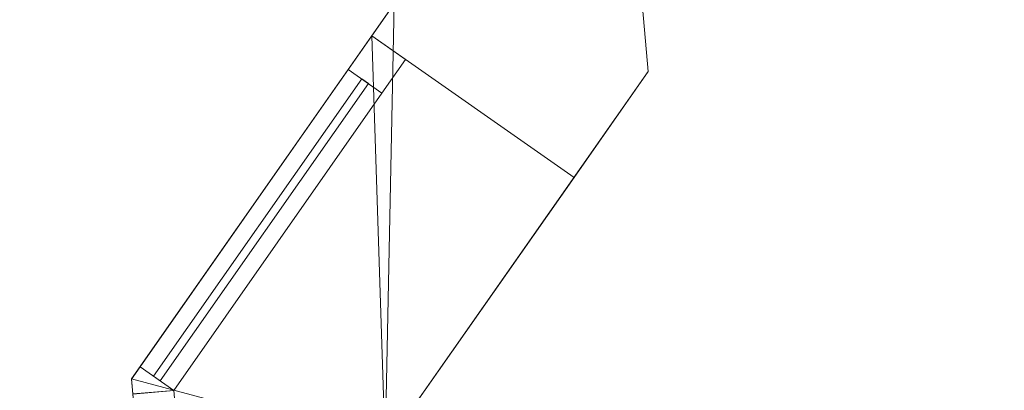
# Model space of a CAD drawing. Header units: millimetres. Extents: x -430348 to -225823, y -86243 to 5084.
# Tile 244 of 256: x -426088 to -424892, y -35706 to -35255. Entities that reach past the tile are written whole.
import ezdxf

# ---------------------------------------------------------------- set-up
doc = ezdxf.new("R2010")
doc.units = ezdxf.units.MM
for name, color, linetype, lineweight in [('A-GLAZ-CURT', 52, 'Continuous', 9), ('A-GLAZ-CWMG', 51, 'Continuous', 9), ('A-ROOF', 132, 'Continuous', 9), ('A-WALL', 113, 'Continuous', 9)]:
    doc.layers.add(name, color=color, linetype=linetype, lineweight=lineweight)

# ---------------------------------------------------------------- blocks, each defined once
blk = doc.blocks.new('Rectangular Mullion - 50mm x 50mm-497849-_3D_ Copy 1')
at = {"layer": 'A-GLAZ-CWMG'}
mesh = blk.add_polyface(dxfattribs=at)
corners = [(0, 25), (-50, 25), (-50, -25), (0, -25)]
mesh.append_faces([[corners[k] for k in face] for face in [(2, 3, 0, 1)]])
mesh = blk.add_polyface(dxfattribs=at)
corners = [(0, 25, -440.9), (0, -25, -440.9), (-50, -25, -440.9), (-50, 25, -440.9)]
mesh.append_faces([[corners[k] for k in face] for face in [(0, 1, 2, 3)]])
mesh = blk.add_polyface(dxfattribs=at)
corners = [(-50, 25), (0, 25), (0, 25, -440.9), (-50, 25, -440.9)]
mesh.append_faces([[corners[k] for k in face] for face in [(3, 0, 1, 2)]])
mesh = blk.add_polyface(dxfattribs=at)
corners = [(-50, -25), (-50, 25), (-50, 25, -440.9), (-50, -25, -440.9)]
mesh.append_faces([[corners[k] for k in face] for face in [(3, 0, 1, 2)]])
mesh = blk.add_polyface(dxfattribs=at)
corners = [(0, 25), (0, -25), (0, -25, -440.9), (0, 25, -440.9)]
mesh.append_faces([[corners[k] for k in face] for face in [(3, 0, 1, 2)]])
mesh = blk.add_polyface(dxfattribs=at)
corners = [(0, -25), (-50, -25), (-50, -25, -440.9), (0, -25, -440.9)]
mesh.append_faces([[corners[k] for k in face] for face in [(3, 0, 1, 2)]])
blk = doc.blocks.new('Quad Corner Mullion - Quad Mullion 1-497928-_3D_ Copy 1')
at = {"layer": 'A-GLAZ-CWMG'}
mesh = blk.add_polyface(dxfattribs=at)
corners = [(23, 13.3), (9.1, 25), (-9.1, 25), (-9.1, -25)]
mesh.append_faces([[corners[k] for k in face] for face in [(3, 0, 1, 2)]])
mesh = blk.add_polyface(dxfattribs=at)
corners = [(23, 13.3, -1200), (-9.1, -25, -1200), (-9.1, 25, -1200), (9.1, 25, -1200)]
mesh.append_faces([[corners[k] for k in face] for face in [(3, 0, 1, 2)]])
mesh = blk.add_polyface(dxfattribs=at)
corners = [(-9.1, 25), (9.1, 25), (9.1, 25, -1200), (-9.1, 25, -1200)]
mesh.append_faces([[corners[k] for k in face] for face in [(0, 1, 2, 3)]])
mesh = blk.add_polyface(dxfattribs=at)
corners = [(-9.1, -25), (-9.1, 25), (-9.1, 25, -1200), (-9.1, -25, -1200)]
mesh.append_faces([[corners[k] for k in face] for face in [(3, 0, 1, 2)]])
mesh = blk.add_polyface(dxfattribs=at)
corners = [(9.1, 25), (23, 13.3), (23, 13.3, -1200), (9.1, 25, -1200)]
mesh.append_faces([[corners[k] for k in face] for face in [(0, 1, 2, 3)]])
mesh = blk.add_polyface(dxfattribs=at)
corners = [(23, 13.3), (-9.1, -25), (-9.1, -25, -1200), (23, 13.3, -1200)]
mesh.append_faces([[corners[k] for k in face] for face in [(3, 0, 1, 2)]])
blk = doc.blocks.new('Rectangular Mullion - 50mm x 50mm-497888-_3D_ Copy 1')
at = {"layer": 'A-GLAZ-CWMG'}
mesh = blk.add_polyface(dxfattribs=at)
corners = [(0, 25), (-50, 25), (-50, -25), (0, -25)]
mesh.append_faces([[corners[k] for k in face] for face in [(3, 0, 1, 2)]])
mesh = blk.add_polyface(dxfattribs=at)
corners = [(0, 25, -833.8), (0, -25, -833.8), (-50, -25, -833.8), (-50, 25, -833.8)]
mesh.append_faces([[corners[k] for k in face] for face in [(0, 1, 2, 3)]])
mesh = blk.add_polyface(dxfattribs=at)
corners = [(-50, 25), (0, 25), (0, 25, -833.8), (-50, 25, -833.8)]
mesh.append_faces([[corners[k] for k in face] for face in [(0, 1, 2, 3)]])
mesh = blk.add_polyface(dxfattribs=at)
corners = [(-50, -25), (-50, 25), (-50, 25, -833.8), (-50, -25, -833.8)]
mesh.append_faces([[corners[k] for k in face] for face in [(0, 1, 2, 3)]])
mesh = blk.add_polyface(dxfattribs=at)
corners = [(0, 25), (0, -25), (0, -25, -833.8), (0, 25, -833.8)]
mesh.append_faces([[corners[k] for k in face] for face in [(0, 1, 2, 3)]])
mesh = blk.add_polyface(dxfattribs=at)
corners = [(0, -25), (-50, -25), (-50, -25, -833.8), (0, -25, -833.8)]
mesh.append_faces([[corners[k] for k in face] for face in [(0, 1, 2, 3)]])
blk = doc.blocks.new('System Panel - Glazed-497893-_3D_ Copy 1')
at = {"layer": 'A-GLAZ-CURT', "transparency": 33554471}
mesh = blk.add_polyface(dxfattribs=at)
corners = [(-220.5, 5), (-220.5, 5, 1100), (220.5, 5, 1100), (220.5, 5)]
mesh.append_faces([[corners[k] for k in face] for face in [(1, 2, 3, 0)]])
mesh = blk.add_polyface(dxfattribs=at)
corners = [(220.5, -5), (-220.5, -5), (-220.5, 5), (220.5, 5)]
mesh.append_faces([[corners[k] for k in face] for face in [(0, 1, 2, 3)]])
mesh = blk.add_polyface(dxfattribs=at)
corners = [(-220.5, -5, 1100), (220.5, -5, 1100), (220.5, 5, 1100), (-220.5, 5, 1100)]
mesh.append_faces([[corners[k] for k in face] for face in [(0, 1, 2, 3)]])
mesh = blk.add_polyface(dxfattribs=at)
corners = [(-220.5, -5), (-220.5, -5, 1100), (-220.5, 5, 1100), (-220.5, 5)]
mesh.append_faces([[corners[k] for k in face] for face in [(0, 1, 2, 3)]])
mesh = blk.add_polyface(dxfattribs=at)
corners = [(220.5, -5, 1100), (220.5, -5), (220.5, 5), (220.5, 5, 1100)]
mesh.append_faces([[corners[k] for k in face] for face in [(0, 1, 2, 3)]])
mesh = blk.add_polyface(dxfattribs=at)
corners = [(-220.5, -5), (220.5, -5), (220.5, -5, 1100), (-220.5, -5, 1100)]
mesh.append_faces([[corners[k] for k in face] for face in [(2, 3, 0, 1)]])
blk = doc.blocks.new('Rectangular Mullion - 50mm x 50mm-497850-_3D_ Copy 1')
at = {"layer": 'A-GLAZ-CWMG'}
mesh = blk.add_polyface(dxfattribs=at)
corners = [(0, 25), (-50, 25), (-50, -25), (0, -25)]
mesh.append_faces([[corners[k] for k in face] for face in [(2, 3, 0, 1)]])
mesh = blk.add_polyface(dxfattribs=at)
corners = [(0, 25, -440.9), (0, -25, -440.9), (-50, -25, -440.9), (-50, 25, -440.9)]
mesh.append_faces([[corners[k] for k in face] for face in [(0, 1, 2, 3)]])
mesh = blk.add_polyface(dxfattribs=at)
corners = [(-50, 25), (0, 25), (0, 25, -440.9), (-50, 25, -440.9)]
mesh.append_faces([[corners[k] for k in face] for face in [(3, 0, 1, 2)]])
mesh = blk.add_polyface(dxfattribs=at)
corners = [(-50, -25), (-50, 25), (-50, 25, -440.9), (-50, -25, -440.9)]
mesh.append_faces([[corners[k] for k in face] for face in [(3, 0, 1, 2)]])
mesh = blk.add_polyface(dxfattribs=at)
corners = [(0, 25), (0, -25), (0, -25, -440.9), (0, 25, -440.9)]
mesh.append_faces([[corners[k] for k in face] for face in [(3, 0, 1, 2)]])
mesh = blk.add_polyface(dxfattribs=at)
corners = [(0, -25), (-50, -25), (-50, -25, -440.9), (0, -25, -440.9)]
mesh.append_faces([[corners[k] for k in face] for face in [(3, 0, 1, 2)]])
blk = doc.blocks.new('Rectangular Mullion - 50mm x 50mm-497887-_3D_ Copy 1')
at = {"layer": 'A-GLAZ-CWMG'}
mesh = blk.add_polyface(dxfattribs=at)
corners = [(0, 25), (-50, 25), (-50, -25), (0, -25)]
mesh.append_faces([[corners[k] for k in face] for face in [(3, 0, 1, 2)]])
mesh = blk.add_polyface(dxfattribs=at)
corners = [(0, 25, -833.8), (0, -25, -833.8), (-50, -25, -833.8), (-50, 25, -833.8)]
mesh.append_faces([[corners[k] for k in face] for face in [(3, 0, 1, 2)]])
mesh = blk.add_polyface(dxfattribs=at)
corners = [(-50, 25), (0, 25), (0, 25, -833.8), (-50, 25, -833.8)]
mesh.append_faces([[corners[k] for k in face] for face in [(0, 1, 2, 3)]])
mesh = blk.add_polyface(dxfattribs=at)
corners = [(-50, -25), (-50, 25), (-50, 25, -833.8), (-50, -25, -833.8)]
mesh.append_faces([[corners[k] for k in face] for face in [(0, 1, 2, 3)]])
mesh = blk.add_polyface(dxfattribs=at)
corners = [(0, 25), (0, -25), (0, -25, -833.8), (0, 25, -833.8)]
mesh.append_faces([[corners[k] for k in face] for face in [(0, 1, 2, 3)]])
mesh = blk.add_polyface(dxfattribs=at)
corners = [(0, -25), (-50, -25), (-50, -25, -833.8), (0, -25, -833.8)]
mesh.append_faces([[corners[k] for k in face] for face in [(0, 1, 2, 3)]])
blk = doc.blocks.new('Rectangular Mullion - 50mm x 50mm-320832-_3D_ Copy 1')
at = {"layer": 'A-GLAZ-CWMG'}
mesh = blk.add_polyface(dxfattribs=at)
corners = [(0, 25), (-50, 25), (-50, -25), (0, -25)]
mesh.append_faces([[corners[k] for k in face] for face in [(2, 3, 0, 1)]])
mesh = blk.add_polyface(dxfattribs=at)
corners = [(0, 25, -1200), (0, -25, -1200), (-50, -25, -1200), (-50, 25, -1200)]
mesh.append_faces([[corners[k] for k in face] for face in [(0, 1, 2, 3)]])
mesh = blk.add_polyface(dxfattribs=at)
corners = [(-50, 25), (0, 25), (0, 25, -1200), (-50, 25, -1200)]
mesh.append_faces([[corners[k] for k in face] for face in [(3, 0, 1, 2)]])
mesh = blk.add_polyface(dxfattribs=at)
corners = [(-50, -25), (-50, 25), (-50, 25, -1200), (-50, -25, -1200)]
mesh.append_faces([[corners[k] for k in face] for face in [(3, 0, 1, 2)]])
mesh = blk.add_polyface(dxfattribs=at)
corners = [(0, 25), (0, -25), (0, -25, -1200), (0, 25, -1200)]
mesh.append_faces([[corners[k] for k in face] for face in [(3, 0, 1, 2)]])
mesh = blk.add_polyface(dxfattribs=at)
corners = [(0, -25), (-50, -25), (-50, -25, -1200), (0, -25, -1200)]
mesh.append_faces([[corners[k] for k in face] for face in [(3, 0, 1, 2)]])
blk = doc.blocks.new('System Panel - Glazed-497851-_3D_ Copy 1')
at = {"layer": 'A-GLAZ-CURT', "transparency": 33554471}
mesh = blk.add_polyface(dxfattribs=at)
corners = [(-220.5, 5), (-220.5, 5, 1300), (220.5, 5, 1300), (220.5, 5)]
mesh.append_faces([[corners[k] for k in face] for face in [(1, 2, 3, 0)]])
mesh = blk.add_polyface(dxfattribs=at)
corners = [(220.5, -5), (-220.5, -5), (-220.5, 5), (220.5, 5)]
mesh.append_faces([[corners[k] for k in face] for face in [(3, 0, 1, 2)]])
mesh = blk.add_polyface(dxfattribs=at)
corners = [(-220.5, -5, 1300), (220.5, -5, 1300), (220.5, 5, 1300), (-220.5, 5, 1300)]
mesh.append_faces([[corners[k] for k in face] for face in [(0, 1, 2, 3)]])
mesh = blk.add_polyface(dxfattribs=at)
corners = [(-220.5, -5), (-220.5, -5, 1300), (-220.5, 5, 1300), (-220.5, 5)]
mesh.append_faces([[corners[k] for k in face] for face in [(0, 1, 2, 3)]])
mesh = blk.add_polyface(dxfattribs=at)
corners = [(220.5, -5, 1300), (220.5, -5), (220.5, 5), (220.5, 5, 1300)]
mesh.append_faces([[corners[k] for k in face] for face in [(0, 1, 2, 3)]])
mesh = blk.add_polyface(dxfattribs=at)
corners = [(-220.5, -5), (220.5, -5), (220.5, -5, 1300), (-220.5, -5, 1300)]
mesh.append_faces([[corners[k] for k in face] for face in [(3, 0, 1, 2)]])
blk = doc.blocks.new('Quad Corner Mullion - Quad Mullion 1-497906-_3D_ Copy 1')
at = {"layer": 'A-GLAZ-CWMG'}
mesh = blk.add_polyface(dxfattribs=at)
corners = [(23, 13.3), (9.1, 25), (-9.1, 25), (-9.1, -25)]
mesh.append_faces([[corners[k] for k in face] for face in [(3, 0, 1, 2)]])
mesh = blk.add_polyface(dxfattribs=at)
corners = [(23, 13.3, -1400), (-9.1, -25, -1400), (-9.1, 25, -1400), (9.1, 25, -1400)]
mesh.append_faces([[corners[k] for k in face] for face in [(3, 0, 1, 2)]])
mesh = blk.add_polyface(dxfattribs=at)
corners = [(-9.1, 25), (9.1, 25), (9.1, 25, -1400), (-9.1, 25, -1400)]
mesh.append_faces([[corners[k] for k in face] for face in [(3, 0, 1, 2)]])
mesh = blk.add_polyface(dxfattribs=at)
corners = [(-9.1, -25), (-9.1, 25), (-9.1, 25, -1400), (-9.1, -25, -1400)]
mesh.append_faces([[corners[k] for k in face] for face in [(3, 0, 1, 2)]])
mesh = blk.add_polyface(dxfattribs=at)
corners = [(9.1, 25), (23, 13.3), (23, 13.3, -1400), (9.1, 25, -1400)]
mesh.append_faces([[corners[k] for k in face] for face in [(3, 0, 1, 2)]])
mesh = blk.add_polyface(dxfattribs=at)
corners = [(23, 13.3), (-9.1, -25), (-9.1, -25, -1400), (23, 13.3, -1400)]
mesh.append_faces([[corners[k] for k in face] for face in [(3, 0, 1, 2)]])
blk = doc.blocks.new('Rectangular Mullion - 50mm x 50mm-430204-_3D_ Copy 1')
at = {"layer": 'A-GLAZ-CWMG'}
mesh = blk.add_polyface(dxfattribs=at)
corners = [(0, 25), (-50, 25), (-50, -25), (0, -25)]
mesh.append_faces([[corners[k] for k in face] for face in [(3, 0, 1, 2)]])
mesh = blk.add_polyface(dxfattribs=at)
corners = [(0, 25, -1400), (0, -25, -1400), (-50, -25, -1400), (-50, 25, -1400)]
mesh.append_faces([[corners[k] for k in face] for face in [(3, 0, 1, 2)]])
mesh = blk.add_polyface(dxfattribs=at)
corners = [(-50, 25), (0, 25), (0, 25, -1400), (-50, 25, -1400)]
mesh.append_faces([[corners[k] for k in face] for face in [(0, 1, 2, 3)]])
mesh = blk.add_polyface(dxfattribs=at)
corners = [(-50, -25), (-50, 25), (-50, 25, -1400), (-50, -25, -1400)]
mesh.append_faces([[corners[k] for k in face] for face in [(3, 0, 1, 2)]])
mesh = blk.add_polyface(dxfattribs=at)
corners = [(0, 25), (0, -25), (0, -25, -1400), (0, 25, -1400)]
mesh.append_faces([[corners[k] for k in face] for face in [(3, 0, 1, 2)]])
mesh = blk.add_polyface(dxfattribs=at)
corners = [(0, -25), (-50, -25), (-50, -25, -1400), (0, -25, -1400)]
mesh.append_faces([[corners[k] for k in face] for face in [(0, 1, 2, 3)]])
blk = doc.blocks.new('Rectangular Mullion - 50mm x 50mm-498002-_3D_ Copy 1')
at = {"layer": 'A-GLAZ-CWMG'}
mesh = blk.add_polyface(dxfattribs=at)
corners = [(0, 25), (-50, 25), (-50, -25), (0, -25)]
mesh.append_faces([[corners[k] for k in face] for face in [(2, 3, 0, 1)]])
mesh = blk.add_polyface(dxfattribs=at)
corners = [(0, 25, -833.8), (0, -25, -833.8), (-50, -25, -833.8), (-50, 25, -833.8)]
mesh.append_faces([[corners[k] for k in face] for face in [(0, 1, 2, 3)]])
mesh = blk.add_polyface(dxfattribs=at)
corners = [(-50, 25), (0, 25), (0, 25, -833.8), (-50, 25, -833.8)]
mesh.append_faces([[corners[k] for k in face] for face in [(0, 1, 2, 3)]])
mesh = blk.add_polyface(dxfattribs=at)
corners = [(-50, -25), (-50, 25), (-50, 25, -833.8), (-50, -25, -833.8)]
mesh.append_faces([[corners[k] for k in face] for face in [(0, 1, 2, 3)]])
mesh = blk.add_polyface(dxfattribs=at)
corners = [(0, 25), (0, -25), (0, -25, -833.8), (0, 25, -833.8)]
mesh.append_faces([[corners[k] for k in face] for face in [(0, 1, 2, 3)]])
mesh = blk.add_polyface(dxfattribs=at)
corners = [(0, -25), (-50, -25), (-50, -25, -833.8), (0, -25, -833.8)]
mesh.append_faces([[corners[k] for k in face] for face in [(0, 1, 2, 3)]])

msp = doc.modelspace()

# ---------------------------------------------------------------- block references
at = {"layer": 'A-GLAZ-CURT', "transparency": 33554471}
for name, p, rotation in [('System Panel - Glazed-497893-_3D_ Copy 1', (-425795.3, -35510.8, 62230), 234.9999999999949), ('System Panel - Glazed-497851-_3D_ Copy 1', (-425795.3, -35510.8, 59721), 234.9999999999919)]:
    msp.add_blockref(name, p, dxfattribs=dict(at, rotation=rotation))
at = {"layer": 'A-GLAZ-CWMG'}
for name, p, rotation in [('Rectangular Mullion - 50mm x 50mm-320832-_3D_ Copy 1', (-425640.2, -35289.3, 63380), 54.99999999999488), ('Rectangular Mullion - 50mm x 50mm-430204-_3D_ Copy 1', (-425640.2, -35289.3, 61071), 54.99999999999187), ('Quad Corner Mullion - Quad Mullion 1-497928-_3D_ Copy 1', (-425927, -35698.9, 63380), 95.00000000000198)]:
    msp.add_blockref(name, p, dxfattribs=dict(at, rotation=rotation))
at = {"layer": 'A-GLAZ-CWMG', "extrusion": (-0.573576, -0.819152, 0), "rotation": 90}
for p in [(-328422.9, 63380, 273535.4), (-328422.9, 61071, 273535.4)]:
    msp.add_blockref('Rectangular Mullion - 50mm x 50mm-497849-_3D_ Copy 1', p, dxfattribs=at)
at = {"layer": 'A-GLAZ-CWMG', "extrusion": (0.573576, 0.819152, 0), "rotation": 270}
for p in [(328422.9, 62180, -273094.5), (328422.9, 59671, -273094.5)]:
    msp.add_blockref('Rectangular Mullion - 50mm x 50mm-497850-_3D_ Copy 1', p, dxfattribs=at)
at = {"layer": 'A-GLAZ-CWMG', "extrusion": (0, 0, -1), "rotation": 305.0000000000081}
msp.add_blockref('Quad Corner Mullion - Quad Mullion 1-497906-_3D_ Copy 1', (425927, -35698.9, -59671), dxfattribs=at)
at = {"layer": 'A-GLAZ-CWMG', "extrusion": (-0.087156, 0.996195, 0), "rotation": 270}
msp.add_blockref('Rectangular Mullion - 50mm x 50mm-497888-_3D_ Copy 1', (427417.5, 62180, 1549.9), dxfattribs=at)
at = {"layer": 'A-GLAZ-CWMG', "extrusion": (0.087156, -0.996195, 0), "rotation": 90}
for name, p in [('Rectangular Mullion - 50mm x 50mm-497887-_3D_ Copy 1', (-427417.5, 63380, -716)), ('Rectangular Mullion - 50mm x 50mm-498002-_3D_ Copy 1', (-427417.5, 61071, -716))]:
    msp.add_blockref(name, p, dxfattribs=at)

# ---------------------------------------------------------------- meshes
at = {"layer": 'A-ROOF'}
mesh = msp.add_polyface(dxfattribs=at)
corners = [(-422208.1, -39960.5, 65933.7), (-425841.4, -40278.4, 63380), (-427284.8, -21978, 63380), (-423727.2, -21697.4, 65878.8), (-422831.4, -37379.3, 65640.7), (-422892.7, -36601.7, 65640.7), (-423683.1, -36664.1, 65085.6), (-423621.8, -37441.7, 65085.6), (-422727.6, -38695.2, 65640.7), (-423518, -38757.6, 65085.6), (-423456.7, -39535.2, 65085.6), (-422666.3, -39472.8, 65640.7)]
mesh.append_faces([[corners[k] for k in face] for face in [(10, 1, 9)]], dxfattribs={"vtx0": -1, "vtx1": -1})
mesh.append_faces([[corners[k] for k in face] for face in [(6, 2, 3, 5), (5, 3, 0, 4), (4, 8, 9)]], dxfattribs={"vtx0": -1, "vtx2": -1})
mesh.append_faces([[corners[k] for k in face] for face in [(0, 11, 8, 4)]], dxfattribs={"vtx0": -1, "vtx2": -1, "vtx3": -1})
mesh.append_faces([[corners[k] for k in face] for face in [(7, 4, 9, 1)]], dxfattribs={"vtx1": -1, "vtx2": -1, "vtx3": -1})
mesh.append_faces([[corners[k] for k in face] for face in [(6, 7, 1, 2), (0, 1, 10, 11)]], dxfattribs={"vtx1": -1, "vtx3": -1})
mesh = msp.add_polyface(dxfattribs=at)
corners = [(-425841.4, -40278.4, 63502.1), (-422208.1, -39960.5, 66055.7), (-423727.2, -21697.4, 66000.8), (-427284.8, -21978, 63502.1), (-422892.7, -36601.7, 65762.8), (-422831.4, -37379.3, 65762.8), (-423621.8, -37441.7, 65207.6), (-423683.1, -36664.1, 65207.6), (-423518, -38757.6, 65207.6), (-422727.6, -38695.2, 65762.8), (-422666.3, -39472.8, 65762.8), (-423456.7, -39535.2, 65207.6)]
mesh.append_faces([[corners[k] for k in face] for face in [(0, 6, 7, 3), (11, 0, 1, 10)]], dxfattribs={"vtx0": -1, "vtx2": -1})
mesh.append_faces([[corners[k] for k in face] for face in [(0, 11, 8, 6)]], dxfattribs={"vtx0": -1, "vtx2": -1, "vtx3": -1})
mesh.append_faces([[corners[k] for k in face] for face in [(9, 10, 1, 5)]], dxfattribs={"vtx1": -1, "vtx2": -1, "vtx3": -1})
mesh.append_faces([[corners[k] for k in face] for face in [(2, 3, 7, 4), (1, 2, 4, 5), (5, 6, 8, 9)]], dxfattribs={"vtx1": -1, "vtx3": -1})
mesh = msp.add_polyface(dxfattribs=at)
corners = [(-425841.4, -40278.4, 63502.1), (-427284.8, -21978, 63502.1), (-427284.8, -21978, 63380), (-425841.4, -40278.4, 63380)]
mesh.append_faces([[corners[k] for k in face] for face in [(0, 1, 2, 3)]])
at = {"layer": 'A-WALL'}
mesh = msp.add_polyface(dxfattribs=at)
corners = [(-425365.7, -34853.7, 56190.2), (-425633.4, -35236, 56190.2), (-425952.7, -35692, 56190.2), (-425952.7, -35692, 59671), (-425660.6, -35275, 59671), (-425660.6, -35275, 61071), (-425952.7, -35692, 61071), (-425952.7, -35692, 62180), (-425660.6, -35275, 62180), (-425660.6, -35275, 63380), (-425952.7, -35692, 63380), (-425952.7, -35692, 63554.8), (-425633.4, -35236, 63802.8), (-425365.7, -34853.7, 64010.7)]
mesh.append_faces([[corners[k] for k in face] for face in [(8, 5, 6, 7)]], dxfattribs={"vtx0": -1})
mesh.append_faces([[corners[k] for k in face] for face in [(5, 8, 13)]], dxfattribs={"vtx0": -1, "vtx1": -1, "vtx2": -1})
mesh.append_faces([[corners[k] for k in face] for face in [(9, 12, 13, 8)]], dxfattribs={"vtx0": -1, "vtx2": -1})
mesh.append_faces([[corners[k] for k in face] for face in [(4, 0, 1, 2)]], dxfattribs={"vtx0": -1, "vtx3": -1})
mesh.append_faces([[corners[k] for k in face] for face in [(3, 4, 2)]], dxfattribs={"vtx1": -1})
mesh.append_faces([[corners[k] for k in face] for face in [(13, 0, 4, 5)]], dxfattribs={"vtx1": -1, "vtx3": -1})
mesh.append_faces([[corners[k] for k in face] for face in [(9, 10, 11, 12)]], dxfattribs={"vtx3": -1})
mesh = msp.add_polyface(dxfattribs=at)
corners = [(-425325, -35318.6, 56190.2), (-425644.3, -35774.6, 56190.2), (-425912, -36156.9, 56190.2), (-425952.7, -35692, 56190.2), (-425633.4, -35236, 56190.2), (-425365.7, -34853.7, 56190.2)]
mesh.append_faces([[corners[k] for k in face] for face in [(0, 1, 4, 5)]], dxfattribs={"vtx1": -1})
mesh.append_faces([[corners[k] for k in face] for face in [(1, 2, 3, 4)]], dxfattribs={"vtx3": -1})
mesh = msp.add_polyface(dxfattribs=at)
corners = [(-425912, -36156.9, 63557.6), (-425644.3, -35774.6, 63765.5), (-425325, -35318.6, 64013.5), (-425365.7, -34853.7, 64010.7), (-425633.4, -35236, 63802.8), (-425952.7, -35692, 63554.8)]
mesh.append_faces([[corners[k] for k in face] for face in [(2, 3, 4, 1), (5, 0, 1, 4)]], dxfattribs={"vtx2": -1})
mesh = msp.add_polyface(dxfattribs=at)
corners = [(-425325, -35318.6, 64013.5), (-425325, -35318.6, 56190.2), (-425365.7, -34853.7, 56190.2), (-425365.7, -34853.7, 64010.7)]
mesh.append_faces([[corners[k] for k in face] for face in [(3, 0, 1, 2)]])
mesh = msp.add_polyface(dxfattribs=at)
corners = [(-425660.6, -35275, 63380), (-425414.9, -35447, 63380), (-425644.3, -35774.6, 63380), (-425912, -36156.9, 63380), (-425952.7, -35692, 63380)]
mesh.append_faces([[corners[k] for k in face] for face in [(2, 4, 0, 1)]], dxfattribs={"vtx0": -1})
mesh.append_faces([[corners[k] for k in face] for face in [(3, 4, 2)]], dxfattribs={"vtx1": -1})
mesh = msp.add_polyface(dxfattribs=at)
corners = [(-425414.9, -35447, 62180), (-425660.6, -35275, 62180), (-425952.7, -35692, 62180), (-425912, -36156.9, 62180), (-425644.3, -35774.6, 62180)]
mesh.append_faces([[corners[k] for k in face] for face in [(4, 1, 2, 3)]], dxfattribs={"vtx0": -1})
mesh.append_faces([[corners[k] for k in face] for face in [(0, 1, 4)]], dxfattribs={"vtx1": -1})
mesh = msp.add_polyface(dxfattribs=at)
corners = [(-425660.6, -35275, 61071), (-425414.9, -35447, 61071), (-425644.3, -35774.6, 61071), (-425912, -36156.9, 61071), (-425952.7, -35692, 61071)]
mesh.append_faces([[corners[k] for k in face] for face in [(2, 4, 0, 1)]], dxfattribs={"vtx0": -1})
mesh.append_faces([[corners[k] for k in face] for face in [(3, 4, 2)]], dxfattribs={"vtx1": -1})
mesh = msp.add_polyface(dxfattribs=at)
corners = [(-425414.9, -35447, 59671), (-425660.6, -35275, 59671), (-425952.7, -35692, 59671), (-425912, -36156.9, 59671), (-425644.3, -35774.6, 59671)]
mesh.append_faces([[corners[k] for k in face] for face in [(4, 1, 2, 3)]], dxfattribs={"vtx0": -1})
mesh.append_faces([[corners[k] for k in face] for face in [(0, 1, 4)]], dxfattribs={"vtx1": -1})
mesh = msp.add_polyface(dxfattribs=at)
corners = [(-425414.9, -35447, 63380), (-425660.6, -35275, 63380), (-425660.6, -35275, 62180), (-425414.9, -35447, 62180)]
mesh.append_faces([[corners[k] for k in face] for face in [(2, 3, 0, 1)]])
mesh = msp.add_polyface(dxfattribs=at)
corners = [(-425660.6, -35275, 59671), (-425414.9, -35447, 59671), (-425414.9, -35447, 61071), (-425660.6, -35275, 61071)]
mesh.append_faces([[corners[k] for k in face] for face in [(0, 1, 2, 3)]])
mesh = msp.add_polyface(dxfattribs=at)
corners = [(-425912, -36156.9, 56190.2), (-425644.3, -35774.6, 56190.2), (-425325, -35318.6, 56190.2), (-425325, -35318.6, 64013.5), (-425644.3, -35774.6, 63765.5), (-425912, -36156.9, 63557.6), (-425912, -36156.9, 63380), (-425644.3, -35774.6, 63380), (-425414.9, -35447, 63380), (-425414.9, -35447, 62180), (-425644.3, -35774.6, 62180), (-425912, -36156.9, 62180), (-425912, -36156.9, 61071), (-425644.3, -35774.6, 61071), (-425414.9, -35447, 61071), (-425414.9, -35447, 59671), (-425644.3, -35774.6, 59671), (-425912, -36156.9, 59671)]
mesh.append_faces([[corners[k] for k in face] for face in [(4, 7, 8, 3), (15, 2, 3, 14), (14, 9, 10, 13)]], dxfattribs={"vtx0": -1, "vtx2": -1})
mesh.append_faces([[corners[k] for k in face] for face in [(3, 8, 9, 14)]], dxfattribs={"vtx0": -1, "vtx2": -1, "vtx3": -1})
mesh.append_faces([[corners[k] for k in face] for face in [(15, 16, 1, 2)]], dxfattribs={"vtx1": -1, "vtx3": -1})
mesh.append_faces([[corners[k] for k in face] for face in [(17, 0, 1, 16), (5, 6, 7, 4)]], dxfattribs={"vtx2": -1})
mesh.append_faces([[corners[k] for k in face] for face in [(10, 11, 12, 13)]], dxfattribs={"vtx3": -1})
mesh = msp.add_polyface(dxfattribs=at)
corners = [(-425952.7, -35692, 56190.2), (-425912, -36156.9, 56190.2), (-425912, -36156.9, 59671), (-425952.7, -35692, 59671), (-425912, -36156.9, 63557.6), (-425952.7, -35692, 63554.8), (-425952.7, -35692, 63380), (-425912, -36156.9, 63380), (-425912, -36156.9, 61071), (-425912, -36156.9, 62180), (-425952.7, -35692, 62180), (-425952.7, -35692, 61071)]
mesh.append_faces([[corners[k] for k in face] for face in [(3, 0, 1, 2), (5, 6, 7, 4), (10, 11, 8, 9)]])

doc.saveas('drawing.dxf')
